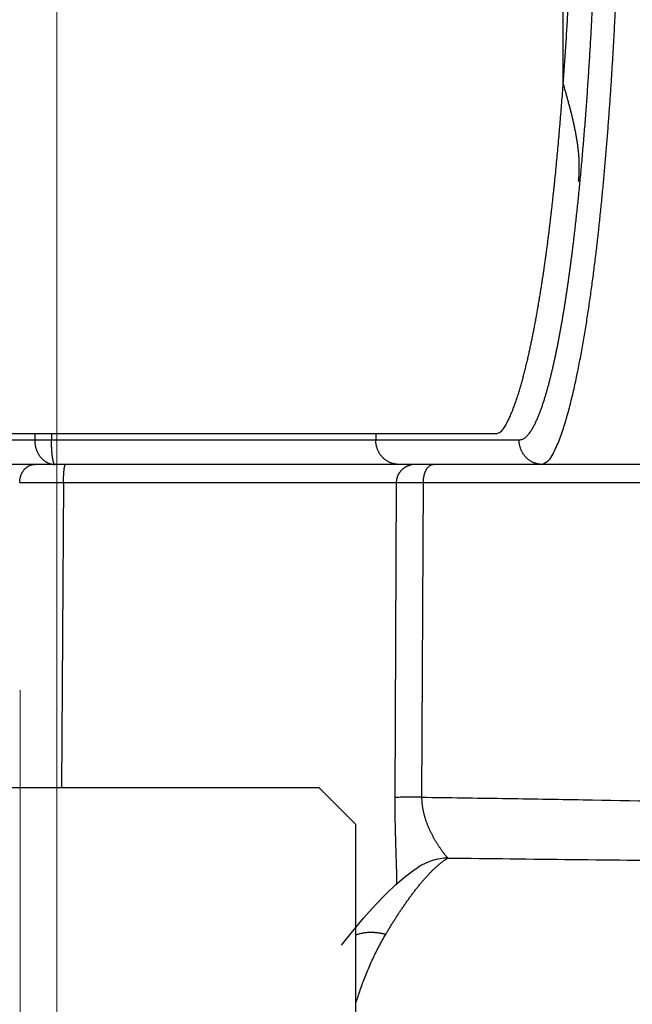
# Model space of a CAD drawing. Header units: millimetres. Extents: x 0 to 840, y 0 to 594.
# Tile 74 of 148: x 393.29 to 398.31, y 358.14 to 366.21. Entities that reach past the tile are written whole.
import ezdxf

# ---------------------------------------------------------------- set-up
doc = ezdxf.new("R2010")
doc.units = ezdxf.units.MM
doc.header["$LTSCALE"] = 0.36378
doc.linetypes.add('CENTER', pattern=[50.8, 31.75, -6.35, 6.35, -6.35])
doc.layers.add('NoLayerName_001', color=7, linetype='Continuous')
doc.styles.get("Standard").update_dxf_attribs({"font": 'txt', "bigfont": 'extfont2'})
doc.dimstyles.get("Standard").update_dxf_attribs({"dimtxt": 2.5, "dimasz": 2.5, "dimexe": 1, "dimexo": 1, "dimtad": 1, "dimdec": 3, "dimzin": 0, "dimdsep": 46, "dimtxsty": 'Standard', "dimcen": 2.5, "dimadec": 3, "dimazin": 0, "dimtfac": 0.75, "dimtdec": 3, "dimtmove": 0, "dimatfit": 3, "dimfxl": 1, "dimarcsym": 0})

# ---------------------------------------------------------------- blocks, each defined once
blk = doc.blocks.new('_OPEN30')
at = {"color": 0, "linetype": 'ByBlock', "lineweight": -2}
for p, q in [((-1, 0.267949), (0, 0)), ((0, 0), (-1, -0.267949)), ((0, 0), (-1, 0))]:
    blk.add_line(p, q, dxfattribs=at)
blk = doc.blocks.new('*D70')
at = {"layer": 'Defpoints', "color": 0}
for p in [(393.5971, 395.2247), (393.5971, 338.419), (489.1971, 324.6843)]:
    blk.add_point(p, dxfattribs=at)
at = {"layer": 'NoLayerName_001', "color": 0, "linetype": 'Continuous', "lineweight": 13}
for p, q in [((393.5971, 340.419), (393.5971, 397.2247)), ((489.1971, 326.6843), (489.1971, 397.2247)), ((486.1971, 395.2247), (396.5971, 395.2247))]:
    blk.add_line(p, q, dxfattribs=at)
at = {"layer": 'NoLayerName_001', "color": 0, "lineweight": 13, "xscale": 3, "yscale": 3, "zscale": 3, "rotation": 180}
blk.add_blockref('_OPEN30', (393.5971, 395.2247), dxfattribs=at)
at = {"layer": 'NoLayerName_001', "color": 0, "lineweight": 13, "xscale": 3, "yscale": 3, "zscale": 3}
blk.add_blockref('_OPEN30', (489.1971, 395.2247), dxfattribs=at)
at = {"layer": 'NoLayerName_001', "color": 0, "lineweight": 13, "insert": (441.3971, 400.7247), "char_height": 7, "attachment_point": 5}
blk.add_mtext('\\W0.8000;ＬＭ', dxfattribs=at)
blk = doc.blocks.new('*D71')
at = {"layer": 'Defpoints', "color": 0}
for p in [(489.1971, 408.2908), (489.1971, 338.419), (333.0971, 336.611)]:
    blk.add_point(p, dxfattribs=at)
at = {"layer": 'NoLayerName_001', "color": 0, "linetype": 'Continuous', "lineweight": 13}
for p, q in [((333.0971, 338.611), (333.0971, 410.2908)), ((489.1971, 340.419), (489.1971, 410.2908)), ((336.0971, 408.2908), (486.1971, 408.2908))]:
    blk.add_line(p, q, dxfattribs=at)
at = {"layer": 'NoLayerName_001', "color": 0, "lineweight": 13, "xscale": 3, "yscale": 3, "zscale": 3, "rotation": 180}
blk.add_blockref('_OPEN30', (333.0971, 408.2908), dxfattribs=at)
at = {"layer": 'NoLayerName_001', "color": 0, "lineweight": 13, "xscale": 3, "yscale": 3, "zscale": 3}
blk.add_blockref('_OPEN30', (489.1971, 408.2908), dxfattribs=at)
at = {"layer": 'NoLayerName_001', "color": 0, "lineweight": 13, "insert": (411.1471, 413.7908), "char_height": 7, "attachment_point": 5}
blk.add_mtext('\\W0.8000;ＬＬ', dxfattribs=at)
blk = doc.blocks.new('*D72')
at = {"layer": 'Defpoints', "color": 0}
for p in [(333.0971, 420.1604), (333.0971, 336.611), (529.1971, 287.419)]:
    blk.add_point(p, dxfattribs=at)
at = {"layer": 'NoLayerName_001', "color": 0, "linetype": 'Continuous', "lineweight": 13}
for p, q in [((333.0971, 338.611), (333.0971, 422.1604)), ((529.1971, 289.419), (529.1971, 422.1604)), ((526.1971, 420.1604), (336.0971, 420.1604))]:
    blk.add_line(p, q, dxfattribs=at)
at = {"layer": 'NoLayerName_001', "color": 0, "lineweight": 13, "xscale": 3, "yscale": 3, "zscale": 3, "rotation": 180}
blk.add_blockref('_OPEN30', (333.0971, 420.1604), dxfattribs=at)
at = {"layer": 'NoLayerName_001', "color": 0, "lineweight": 13, "xscale": 3, "yscale": 3, "zscale": 3}
blk.add_blockref('_OPEN30', (529.1971, 420.1604), dxfattribs=at)
at = {"layer": 'NoLayerName_001', "color": 0, "lineweight": 13, "insert": (431.1471, 425.6604), "char_height": 7, "attachment_point": 5}
blk.add_mtext('\\W0.8000;Ｌ', dxfattribs=at)
blk = doc.blocks.new('*D73')
at = {"layer": 'Defpoints', "color": 0}
for p in [(360.5971, 395.2247), (360.5971, 338.565), (393.5971, 338.419)]:
    blk.add_point(p, dxfattribs=at)
at = {"layer": 'NoLayerName_001', "color": 0, "linetype": 'Continuous', "lineweight": 13}
for p, q in [((360.5971, 340.565), (360.5971, 397.2247)), ((393.5971, 340.419), (393.5971, 397.2247)), ((390.5971, 395.2247), (363.5971, 395.2247))]:
    blk.add_line(p, q, dxfattribs=at)
at = {"layer": 'NoLayerName_001', "color": 0, "lineweight": 13, "xscale": 3, "yscale": 3, "zscale": 3, "rotation": 180}
blk.add_blockref('_OPEN30', (360.5971, 395.2247), dxfattribs=at)
at = {"layer": 'NoLayerName_001', "color": 0, "lineweight": 13, "xscale": 3, "yscale": 3, "zscale": 3}
blk.add_blockref('_OPEN30', (393.5971, 395.2247), dxfattribs=at)
at = {"layer": 'NoLayerName_001', "color": 0, "lineweight": 13, "insert": (377.0971, 400.7247), "char_height": 7, "attachment_point": 5}
blk.add_mtext('\\W0.8000;33', dxfattribs=at)

msp = doc.modelspace()

# ---------------------------------------------------------------- linework, layer by layer
at = {"layer": 'NoLayerName_001', "color": 8, "linetype": 'Continuous', "lineweight": 25}
for p, q in [((397.7471, 365.6865), (397.7471, 368.819)), ((391.3971, 362.769), (397.3852, 362.769)), ((393.4147, 362.819), (393.4147, 362.769)), ((393.5524, 362.819), (393.5523, 362.7689)), ((396.2101, 362.819), (396.2101, 362.769)), ((393.2915, 362.4203), (393.6508, 362.4198)), ((393.6508, 362.4198), (393.6343, 359.919)), ((393.6508, 362.4198), (396.3804, 362.4198)), ((396.3687, 359.84), (396.3804, 362.4198)), ((396.5886, 359.8418), (396.6, 362.4203)), ((396.6, 362.4203), (409.7941, 362.4203))]:
    msp.add_line(p, q, dxfattribs=at)
at = {"layer": 'NoLayerName_001', "color": 7, "linetype": 'Continuous', "lineweight": 25}
for p, q in [((397.1964, 362.819), (389.3946, 362.819)), ((415.1971, 362.569), (391.4459, 362.569)), ((395.7466, 359.919), (390.8466, 359.919)), ((396.0466, 359.619), (395.7466, 359.919)), ((396.0466, 357.219), (396.0466, 359.619)), ((396.5582, 359.269), (396.5575, 359.2686)), ((395.9287, 358.6285), (395.9285, 358.6282))]:
    msp.add_line(p, q, dxfattribs=at)
at = {"layer": 'NoLayerName_001', "color": 8, "linetype": 'CENTER', "lineweight": 13}
msp.add_line((393.2966, 354.5976), (393.2966, 360.7191), dxfattribs=at)
at = {"layer": 'NoLayerName_001', "color": 7, "linetype": 'Continuous', "lineweight": 25}
msp.add_lwpolyline([(395.9285, 358.6282), (396.0075, 358.7281), (396.1109, 358.8514), (396.2063, 358.9577), (396.2937, 359.0482), (396.3731, 359.1238), (396.4459, 359.1869), (396.515, 359.2398), (396.5582, 359.269)], dxfattribs=at)
at = {"layer": 'NoLayerName_001', "color": 8, "linetype": 'Continuous', "lineweight": 25}
for centre, radius, start, end in [((373.4128, 367.2453), 24.5853, 354.53947, 354.85403), ((374.9921, 367.0943), 22.9988, 354.22099, 354.53972), ((396.5296, 362.4207), 0.1483, 90.04989, 101.31366), ((396.8153, 358.8624), 0.4811, 91.68127, 122.30619)]:
    msp.add_arc(centre, radius, start, end, dxfattribs=at)
for points, knots in [([(397.7472, 365.6888), (397.7509, 365.7409), (397.7584, 365.845), (397.7687, 366.0013), (397.7783, 366.1577), (397.7872, 366.314), (397.7955, 366.4705), (397.8031, 366.6269), (397.8102, 366.7834), (397.8166, 366.9399), (397.8225, 367.0964), (397.8278, 367.253), (397.8326, 367.4095), (397.8369, 367.5661), (397.8406, 367.7227), (397.8439, 367.8793), (397.8466, 368.0359), (397.8488, 368.1925), (397.8505, 368.3492), (397.8518, 368.5058), (397.8525, 368.6624), (397.8526, 368.7668), (397.8527, 368.819)], [0, 0, 0, 0, 0.156626, 0.313253, 0.469884, 0.626517, 0.783153, 0.939791, 1.096432, 1.253074, 1.409716, 1.566357, 1.722997, 1.879634, 2.036269, 2.192903, 2.349535, 2.506166, 2.662796, 2.819424, 2.976051, 3.132677, 3.132677, 3.132677, 3.132677]), ([(398.086, 364.9816), (398.0879, 365.0029), (398.0917, 365.0455), (398.0971, 365.1094), (398.1024, 365.1733), (398.1075, 365.2372), (398.1126, 365.3012), (398.1174, 365.3651), (398.1222, 365.4291), (398.1268, 365.493), (398.1313, 365.557), (398.1357, 365.621), (398.1399, 365.685), (398.1441, 365.749), (398.1481, 365.813), (398.1533, 365.8983), (398.1595, 366.005), (398.1665, 366.1331), (398.1731, 366.2612), (398.1793, 366.3893), (398.1851, 366.5174), (398.1904, 366.6456), (398.1954, 366.7738), (398.2001, 366.9019), (398.2043, 367.0301), (398.2082, 367.1583), (398.2118, 367.2866), (398.215, 367.4148), (398.2178, 367.543), (398.2203, 367.6712), (398.2224, 367.7995), (398.2243, 367.9277), (398.2258, 368.056), (398.2269, 368.1843), (398.2277, 368.3125), (398.2282, 368.4408), (398.2283, 368.5263), (398.2283, 368.569)], [0, 0, 0, 0, 0.064131, 0.128263, 0.192394, 0.256525, 0.320656, 0.384788, 0.448919, 0.51305, 0.577181, 0.641312, 0.705443, 0.769574, 0.833705, 0.897836, 1.026098, 1.154361, 1.282624, 1.410887, 1.539151, 1.667415, 1.795679, 1.923943, 2.052206, 2.18047, 2.308733, 2.436995, 2.565258, 2.693522, 2.821785, 2.950048, 3.078312, 3.206575, 3.334838, 3.463101, 3.591362, 3.591362, 3.591362, 3.591362]), ([(397.899, 365.0402), (397.9012, 365.0646), (397.9056, 365.1135), (397.9118, 365.1867), (397.9179, 365.26), (397.9238, 365.3334), (397.9295, 365.4067), (397.9351, 365.48), (397.9404, 365.5534), (397.9456, 365.6268), (397.9506, 365.7001), (397.9555, 365.7735), (397.9602, 365.8469), (397.9647, 365.9204), (397.9691, 365.9938), (397.9733, 366.0672), (397.9774, 366.1407), (397.9813, 366.2141), (397.9851, 366.2876), (397.9887, 366.361), (397.9922, 366.4345), (397.9944, 366.4835), (397.9956, 366.508)], [0, 0, 0, 0, 0.073551, 0.147102, 0.220653, 0.294205, 0.367757, 0.441309, 0.514862, 0.588416, 0.66197, 0.735524, 0.809079, 0.882634, 0.956189, 1.029744, 1.103299, 1.176854, 1.250408, 1.323962, 1.397514, 1.471066, 1.471066, 1.471066, 1.471066]), ([(397.6047, 364.2775), (397.6065, 364.2905), (397.6101, 364.3166), (397.6153, 364.3557), (397.6204, 364.3949), (397.6254, 364.434), (397.6303, 364.4732), (397.6352, 364.5123), (397.6399, 364.5515), (397.6446, 364.5907), (397.6491, 364.6299), (397.6536, 364.6691), (397.658, 364.7083), (397.6623, 364.7476), (397.6666, 364.7868), (397.6708, 364.826), (397.6749, 364.8653), (397.6802, 364.9176), (397.6868, 364.9831), (397.6944, 365.0616), (397.7017, 365.1402), (397.7088, 365.2188), (397.7157, 365.2975), (397.7223, 365.3761), (397.7287, 365.4548), (397.7349, 365.5335), (397.741, 365.6122), (397.7448, 365.6646), (397.7467, 365.6909)], [0, 0, 0, 0, 0.039465, 0.078929, 0.118393, 0.157858, 0.197322, 0.236786, 0.276251, 0.315715, 0.35518, 0.394644, 0.434109, 0.473573, 0.513038, 0.552502, 0.591966, 0.631431, 0.710359, 0.789287, 0.868215, 0.947143, 1.026071, 1.104999, 1.183927, 1.262855, 1.341782, 1.42071, 1.42071, 1.42071, 1.42071]), ([(397.8725, 364.8868), (397.8735, 364.8976), (397.8757, 364.9193), (397.8776, 364.9519), (397.8786, 364.9846), (397.8787, 365.0173), (397.8779, 365.05), (397.8762, 365.0827), (397.8738, 365.1153), (397.8705, 365.1478), (397.8666, 365.1803), (397.862, 365.2126), (397.8568, 365.2449), (397.8511, 365.2771), (397.8448, 365.3092), (397.8381, 365.3412), (397.8311, 365.3732), (397.8236, 365.405), (397.8159, 365.4367), (397.8079, 365.4684), (397.7996, 365.5), (397.7912, 365.5316), (397.7826, 365.5631), (397.7738, 365.5945), (397.7621, 365.6364), (397.7531, 365.6679), (397.7472, 365.6888)], [0, 0, 0, 0, 0.0326657, 0.0653486, 0.0980466, 0.1307541, 0.1634626, 0.1961608, 0.228844, 0.2615219, 0.294203, 0.3268921, 0.3595911, 0.392299, 0.425012, 0.4577243, 0.4904276, 0.5231149, 0.5557892, 0.5884545, 0.6211142, 0.6537708, 0.6864261, 0.7190812, 0.7517369, 0.8170514, 0.8170514, 0.8170514, 0.8170514]), ([(397.5732, 362.569), (397.5914, 362.5802), (397.6333, 362.5965), (397.6633, 362.6564), (397.6922, 362.7128), (397.716, 362.7727), (397.7378, 362.8329), (397.7576, 362.894), (397.7758, 362.9554), (397.793, 363.0172), (397.8091, 363.0793), (397.8243, 363.1416), (397.8387, 363.2042), (397.8524, 363.2668), (397.8655, 363.3296), (397.8781, 363.3925), (397.8901, 363.4555), (397.9017, 363.5186), (397.9128, 363.5818), (397.9235, 363.645), (397.9339, 363.7083), (397.9439, 363.7716), (397.9536, 363.835), (397.9629, 363.8985), (397.972, 363.962), (397.9808, 364.0255), (397.9893, 364.0891), (397.9975, 364.1527), (398.0056, 364.2163), (398.0134, 364.2799), (398.0209, 364.3436), (398.0283, 364.4073), (398.0354, 364.4711), (398.0424, 364.5348), (398.0491, 364.5986), (398.0557, 364.6624), (398.0621, 364.7262), (398.0684, 364.79), (398.0744, 364.8539), (398.0803, 364.9177), (398.0841, 364.9603), (398.086, 364.9816)], [0, 0, 0, 0, 0.064076, 0.127931, 0.192181, 0.256277, 0.320424, 0.384562, 0.448701, 0.512836, 0.576975, 0.641121, 0.705273, 0.769426, 0.833572, 0.897711, 0.961846, 1.025978, 1.09011, 1.154242, 1.218374, 1.282506, 1.346639, 1.410773, 1.474907, 1.539041, 1.603173, 1.667306, 1.731438, 1.795569, 1.859701, 1.923833, 1.987964, 2.052096, 2.116227, 2.180359, 2.244491, 2.308622, 2.372754, 2.436885, 2.501016, 2.501016, 2.501016, 2.501016]), ([(397.7557, 363.8515), (397.7573, 363.8614), (397.7605, 363.8812), (397.7652, 363.911), (397.7698, 363.9408), (397.7743, 363.9706), (397.7788, 364.0004), (397.7831, 364.0303), (397.7875, 364.0601), (397.7917, 364.0899), (397.7959, 364.1198), (397.8, 364.1497), (397.8041, 364.1796), (397.8081, 364.2094), (397.812, 364.2393), (397.8159, 364.2692), (397.8197, 364.2991), (397.8235, 364.3291), (397.8272, 364.359), (397.8321, 364.3989), (397.8381, 364.4488), (397.845, 364.5087), (397.8518, 364.5686), (397.8584, 364.6285), (397.8648, 364.6885), (397.87, 364.7385), (397.873, 364.7685), (397.874, 364.7785)], [0, 0, 0, 0, 0.0301501, 0.0603002, 0.0904502, 0.1206003, 0.1507505, 0.1809009, 0.2110513, 0.2412019, 0.2713526, 0.3015034, 0.3316543, 0.3618051, 0.391956, 0.422107, 0.4522581, 0.4824093, 0.5125605, 0.5427119, 0.6030148, 0.663318, 0.7236211, 0.783924, 0.8442261, 0.9045271, 0.934677, 0.934677, 0.934677, 0.934677]), ([(397.1966, 362.819), (397.2084, 362.8244), (397.2357, 362.8315), (397.2592, 362.866), (397.2805, 362.8994), (397.2984, 362.9346), (397.3148, 362.9705), (397.3299, 363.007), (397.3439, 363.0439), (397.3572, 363.081), (397.3697, 363.1185), (397.3817, 363.1561), (397.3931, 363.1939), (397.404, 363.2318), (397.4145, 363.2698), (397.4246, 363.308), (397.4344, 363.3462), (397.4438, 363.3845), (397.453, 363.4229), (397.4619, 363.4614), (397.4705, 363.4999), (397.4789, 363.5385), (397.487, 363.5771), (397.4949, 363.6157), (397.5027, 363.6544), (397.5102, 363.6932), (397.5175, 363.732), (397.5247, 363.7708), (397.5317, 363.8096), (397.5386, 363.8485), (397.5452, 363.8874), (397.5518, 363.9263), (397.5582, 363.9652), (397.5644, 364.0042), (397.5705, 364.0432), (397.5765, 364.0822), (397.5824, 364.1212), (397.5882, 364.1603), (397.5938, 364.1993), (397.5993, 364.2384), (397.6029, 364.2645), (397.6047, 364.2775)], [0, 0, 0, 0, 0.038973, 0.080569, 0.119579, 0.159024, 0.19862, 0.238047, 0.277491, 0.316972, 0.356448, 0.395916, 0.435383, 0.474849, 0.514315, 0.553781, 0.593247, 0.632713, 0.672179, 0.711645, 0.751109, 0.790574, 0.830039, 0.869504, 0.908969, 0.948434, 0.9879, 1.027366, 1.066833, 1.1063, 1.145768, 1.185236, 1.224704, 1.264171, 1.303638, 1.343104, 1.382569, 1.422034, 1.461499, 1.500963, 1.540428, 1.540428, 1.540428, 1.540428]), ([(397.3852, 362.769), (397.395, 362.7713), (397.4156, 362.7733), (397.4402, 362.7924), (397.4611, 362.814), (397.479, 362.8384), (397.495, 362.864), (397.5095, 362.8904), (397.5228, 362.9175), (397.5351, 362.9451), (397.5467, 362.9729), (397.5577, 363.001), (397.568, 363.0294), (397.5779, 363.0578), (397.5873, 363.0865), (397.5964, 363.1152), (397.6051, 363.1441), (397.6135, 363.1731), (397.6216, 363.2021), (397.6294, 363.2312), (397.637, 363.2604), (397.6444, 363.2896), (397.6516, 363.3189), (397.6586, 363.3483), (397.6654, 363.3776), (397.672, 363.407), (397.6785, 363.4365), (397.6848, 363.466), (397.6909, 363.4955), (397.6969, 363.5251), (397.7028, 363.5546), (397.7086, 363.5842), (397.7142, 363.6138), (397.7198, 363.6435), (397.7252, 363.6731), (397.7305, 363.7028), (397.7358, 363.7325), (397.7409, 363.7622), (397.7459, 363.792), (397.7509, 363.8217), (397.7541, 363.8415), (397.7557, 363.8515)], [0, 0, 0, 0, 0.030125, 0.060288, 0.090454, 0.120614, 0.150775, 0.180931, 0.211107, 0.241296, 0.271469, 0.301626, 0.331776, 0.361926, 0.392076, 0.422229, 0.452383, 0.482537, 0.51269, 0.542841, 0.572992, 0.603143, 0.633293, 0.663444, 0.693594, 0.723746, 0.753899, 0.784052, 0.814206, 0.84436, 0.874514, 0.904668, 0.934821, 0.964973, 0.995124, 1.025275, 1.055426, 1.085576, 1.115726, 1.145877, 1.176027, 1.176027, 1.176027, 1.176027]), ([(393.4147, 362.769), (393.4147, 362.7663), (393.4147, 362.7609), (393.4152, 362.7528), (393.4159, 362.7447), (393.4168, 362.7366), (393.4181, 362.7285), (393.4196, 362.7205), (393.4214, 362.7125), (393.4235, 362.7046), (393.4259, 362.6968), (393.4285, 362.6891), (393.4314, 362.6815), (393.4346, 362.674), (393.438, 362.6666), (393.4418, 362.6593), (393.4458, 362.6522), (393.4501, 362.6453), (393.4547, 362.6386), (393.4596, 362.632), (393.4647, 362.6257), (393.4701, 362.6196), (393.4758, 362.6137), (393.4818, 362.6082), (393.488, 362.6029), (393.4945, 362.5979), (393.5013, 362.5933), (393.5083, 362.589), (393.5155, 362.5851), (393.5228, 362.5816), (393.5303, 362.5784), (393.5355, 362.5767), (393.5381, 362.5758)], [0, 0, 0, 0, 0.0081302, 0.016269, 0.0244152, 0.0325673, 0.0407238, 0.0488835, 0.057045, 0.0652069, 0.0733682, 0.0815275, 0.089684, 0.0978373, 0.1059881, 0.1141374, 0.1222874, 0.1304409, 0.1385992, 0.1467598, 0.1549209, 0.1630817, 0.1712431, 0.1794072, 0.1875779, 0.195759, 0.2039461, 0.2121324, 0.2203118, 0.2284793, 0.236631, 0.244765, 0.244765, 0.244765, 0.244765]), ([(393.5805, 362.569), (393.5788, 362.5701), (393.575, 362.5717), (393.5723, 362.5773), (393.5701, 362.5827), (393.5685, 362.5882), (393.5669, 362.5938), (393.5656, 362.5995), (393.5643, 362.6052), (393.5632, 362.611), (393.5622, 362.6168), (393.5613, 362.6227), (393.5604, 362.6285), (393.5596, 362.6344), (393.5589, 362.6402), (393.5582, 362.6461), (393.5576, 362.6519), (393.5571, 362.6577), (393.5565, 362.6636), (393.556, 362.6694), (393.5556, 362.6752), (393.5552, 362.6811), (393.5548, 362.6869), (393.5545, 362.6927), (393.5541, 362.6986), (393.5539, 362.7044), (393.5536, 362.7103), (393.5533, 362.7161), (393.5531, 362.722), (393.5529, 362.7278), (393.5528, 362.7337), (393.5526, 362.7396), (393.5525, 362.7454), (393.5524, 362.7513), (393.5524, 362.7572), (393.5523, 362.763), (393.5523, 362.7669), (393.5523, 362.7689)], [0, 0, 0, 0, 0.0058321, 0.0119408, 0.0177098, 0.0234569, 0.0292516, 0.0350889, 0.0409615, 0.0468608, 0.0527767, 0.0586984, 0.0646142, 0.0705154, 0.0764028, 0.0822786, 0.0881447, 0.0940029, 0.0998553, 0.1057034, 0.1115491, 0.1173939, 0.1232395, 0.1290873, 0.1349386, 0.1407931, 0.1466504, 0.1525101, 0.1583718, 0.1642349, 0.1700991, 0.175964, 0.181829, 0.1876938, 0.1935579, 0.1994207, 0.205282, 0.205282, 0.205282, 0.205282]), ([(396.398, 362.569), (396.3947, 362.5691), (396.3879, 362.5692), (396.3778, 362.5702), (396.3678, 362.5716), (396.3578, 362.5737), (396.348, 362.5763), (396.3383, 362.5794), (396.3288, 362.5831), (396.3195, 362.5873), (396.3105, 362.592), (396.3017, 362.5972), (396.2933, 362.6029), (396.2852, 362.609), (396.2774, 362.6155), (396.27, 362.6225), (396.263, 362.6298), (396.2563, 362.6375), (396.2501, 362.6455), (396.2443, 362.6538), (396.239, 362.6625), (396.234, 362.6713), (396.2295, 362.6805), (396.2255, 362.6898), (396.2219, 362.6993), (396.2188, 362.709), (396.2161, 362.7188), (396.2139, 362.7287), (396.2122, 362.7388), (396.211, 362.7488), (396.2102, 362.7589), (396.2102, 362.7657), (396.2101, 362.769)], [0, 0, 0, 0, 0.0101052, 0.020238, 0.0303941, 0.0405683, 0.0507538, 0.0609437, 0.0711307, 0.0813088, 0.0914782, 0.1016418, 0.1118013, 0.1219574, 0.1321102, 0.1422591, 0.1524037, 0.1625453, 0.172688, 0.1828343, 0.1929859, 0.2031433, 0.2133062, 0.2234736, 0.233644, 0.2438154, 0.2539846, 0.264148, 0.274302, 0.2844424, 0.2945656, 0.3046681, 0.3046681, 0.3046681, 0.3046681]), ([(397.5732, 362.569), (397.5698, 362.5691), (397.5631, 362.5692), (397.553, 362.5702), (397.5429, 362.5716), (397.533, 362.5737), (397.5231, 362.5763), (397.5134, 362.5794), (397.5039, 362.5831), (397.4946, 362.5873), (397.4856, 362.592), (397.4769, 362.5972), (397.4684, 362.6029), (397.4603, 362.609), (397.4526, 362.6155), (397.4451, 362.6225), (397.4381, 362.6298), (397.4315, 362.6375), (397.4253, 362.6455), (397.4195, 362.6538), (397.4141, 362.6625), (397.4092, 362.6713), (397.4047, 362.6805), (397.4006, 362.6898), (397.397, 362.6993), (397.3939, 362.709), (397.3913, 362.7188), (397.3891, 362.7287), (397.3874, 362.7388), (397.3862, 362.7488), (397.3854, 362.7589), (397.3853, 362.7657), (397.3852, 362.769)], [0, 0, 0, 0, 0.0101052, 0.020238, 0.0303941, 0.0405683, 0.0507538, 0.0609437, 0.0711307, 0.0813088, 0.0914782, 0.1016418, 0.1118013, 0.1219574, 0.1321102, 0.1422591, 0.1524037, 0.1625453, 0.172688, 0.1828343, 0.1929859, 0.2031433, 0.2133062, 0.2234736, 0.233644, 0.2438154, 0.2539846, 0.264148, 0.274302, 0.2844424, 0.2945656, 0.3046681, 0.3046681, 0.3046681, 0.3046681]), ([(393.2915, 362.4203), (393.2916, 362.4227), (393.2916, 362.4275), (393.2921, 362.4346), (393.2929, 362.4417), (393.2939, 362.4488), (393.2953, 362.4558), (393.2969, 362.4628), (393.2988, 362.4697), (393.301, 362.4765), (393.3035, 362.4833), (393.3063, 362.4899), (393.3093, 362.4964), (393.3127, 362.5027), (393.3163, 362.5089), (393.3202, 362.5148), (393.3244, 362.5206), (393.3289, 362.5262), (393.3337, 362.5315), (393.3388, 362.5366), (393.3441, 362.5414), (393.3497, 362.5459), (393.3555, 362.5501), (393.3616, 362.5539), (393.3679, 362.5574), (393.3744, 362.5604), (393.3812, 362.563), (393.388, 362.5652), (393.395, 362.5669), (393.4021, 362.5681), (393.4092, 362.5689), (393.414, 362.569), (393.4164, 362.569)], [0, 0, 0, 0, 0.0071276, 0.0142669, 0.0214153, 0.0285705, 0.0357304, 0.0428934, 0.0500581, 0.0572236, 0.0643896, 0.0715544, 0.0787165, 0.0858752, 0.093031, 0.1001852, 0.1073404, 0.1145006, 0.1216685, 0.1288401, 0.1360117, 0.1431817, 0.1503506, 0.1575214, 0.1647002, 0.1718937, 0.1790975, 0.1863022, 0.1934989, 0.2006798, 0.2078387, 0.2149719, 0.2149719, 0.2149719, 0.2149719]), ([(393.5381, 362.5758), (393.539, 362.5755), (393.5408, 362.5749), (393.5436, 362.5741), (393.5463, 362.5734), (393.5491, 362.5727), (393.5519, 362.5721), (393.5548, 362.5715), (393.5576, 362.571), (393.5604, 362.5705), (393.5633, 362.5702), (393.5661, 362.5698), (393.569, 362.5695), (393.5719, 362.5693), (393.5747, 362.5692), (393.5776, 362.5691), (393.5795, 362.5691), (393.5805, 362.569)], [0, 0, 0, 0, 0.00286416, 0.00573257, 0.00860449, 0.01147918, 0.01435595, 0.01723409, 0.02011293, 0.02299182, 0.02587013, 0.02874728, 0.0316227, 0.03449586, 0.03736628, 0.04023353, 0.04309722, 0.04309722, 0.04309722, 0.04309722]), ([(393.6508, 362.4198), (393.6508, 362.4211), (393.6508, 362.4236), (393.6508, 362.4274), (393.6508, 362.4312), (393.6508, 362.435), (393.6509, 362.4388), (393.651, 362.4426), (393.651, 362.4464), (393.6511, 362.4502), (393.6512, 362.454), (393.6513, 362.4578), (393.6515, 362.4616), (393.6516, 362.4654), (393.6517, 362.4692), (393.6519, 362.473), (393.6521, 362.4768), (393.6523, 362.4806), (393.6525, 362.4844), (393.6527, 362.4882), (393.6529, 362.492), (393.6532, 362.4958), (393.6534, 362.4996), (393.6537, 362.5034), (393.654, 362.5072), (393.6543, 362.5109), (393.6547, 362.5147), (393.6551, 362.5185), (393.6554, 362.5223), (393.6559, 362.526), (393.6563, 362.5298), (393.6568, 362.5336), (393.6573, 362.5373), (393.6579, 362.5411), (393.6585, 362.5449), (393.6592, 362.5486), (393.66, 362.5524), (393.6609, 362.556), (393.6618, 362.5596), (393.6626, 362.5619), (393.663, 362.5631)], [0, 0, 0, 0, 0.0037988, 0.0075972, 0.0113955, 0.0151935, 0.0189915, 0.0227896, 0.0265878, 0.0303862, 0.0341849, 0.037984, 0.0417837, 0.045584, 0.049385, 0.0531868, 0.0569896, 0.0607934, 0.0645978, 0.0684025, 0.072207, 0.0760111, 0.0798142, 0.0836161, 0.0874163, 0.0912147, 0.0950108, 0.0988043, 0.1025951, 0.1063827, 0.1101684, 0.1139567, 0.117753, 0.1215629, 0.1253924, 0.1292347, 0.1330573, 0.1368252, 0.1405106, 0.1442292, 0.1442292, 0.1442292, 0.1442292]), ([(393.663, 362.5631), (393.6636, 362.5643), (393.6644, 362.567), (393.6668, 362.5683), (393.6678, 362.569)], [0, 0, 0, 0, 0.004049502, 0.007812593, 0.007812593, 0.007812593, 0.007812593]), ([(396.3804, 362.4198), (396.3805, 362.4221), (396.3805, 362.4266), (396.3811, 362.4334), (396.3819, 362.4402), (396.383, 362.447), (396.3844, 362.4536), (396.3861, 362.4603), (396.3881, 362.4668), (396.3904, 362.4732), (396.393, 362.4796), (396.3959, 362.4858), (396.3991, 362.4918), (396.4025, 362.4977), (396.4062, 362.5035), (396.4102, 362.509), (396.4144, 362.5144), (396.4188, 362.5196), (396.4235, 362.5246), (396.4284, 362.5293), (396.4335, 362.5339), (396.4388, 362.5382), (396.4443, 362.5422), (396.45, 362.546), (396.4559, 362.5495), (396.4619, 362.5528), (396.468, 362.5558), (396.4743, 362.5584), (396.4807, 362.5608), (396.4872, 362.5629), (396.4938, 362.5647), (396.4983, 362.5657), (396.5005, 362.5662)], [0, 0, 0, 0, 0.0068031, 0.0136188, 0.0204446, 0.0272779, 0.0341159, 0.040956, 0.0477957, 0.0546328, 0.0614667, 0.0682982, 0.0751276, 0.0819554, 0.0887819, 0.0956075, 0.1024327, 0.1092582, 0.1160844, 0.1229115, 0.1297397, 0.1365694, 0.1434008, 0.1502348, 0.157072, 0.1639121, 0.170753, 0.177592, 0.1844264, 0.1912532, 0.1980696, 0.204873, 0.204873, 0.204873, 0.204873]), ([(396.6, 362.4203), (396.6, 362.4221), (396.6001, 362.4256), (396.6003, 362.4309), (396.6005, 362.4362), (396.6009, 362.4414), (396.6014, 362.4467), (396.602, 362.452), (396.6027, 362.4572), (396.6035, 362.4624), (396.6045, 362.4676), (396.6055, 362.4728), (396.6067, 362.478), (396.608, 362.4831), (396.6093, 362.4883), (396.6109, 362.4933), (396.6125, 362.4984), (396.6143, 362.5033), (396.6162, 362.5083), (396.6183, 362.5131), (396.6206, 362.5179), (396.623, 362.5226), (396.6255, 362.5272), (396.6283, 362.5318), (396.6312, 362.5362), (396.6343, 362.5405), (396.6376, 362.5446), (396.6411, 362.5485), (396.6448, 362.5523), (396.6488, 362.5558), (396.6531, 362.559), (396.6577, 362.5618), (396.6625, 362.5643), (396.6675, 362.5663), (396.6726, 362.5678), (396.6779, 362.5689), (396.6814, 362.5689), (396.6832, 362.569)], [0, 0, 0, 0, 0.0052764, 0.0105549, 0.0158354, 0.0211177, 0.0264017, 0.0316875, 0.0369752, 0.0422649, 0.0475569, 0.0528517, 0.0581497, 0.0634508, 0.0687527, 0.0740534, 0.0793513, 0.0846454, 0.0899355, 0.095222, 0.100506, 0.1057893, 0.1110746, 0.1163616, 0.1216463, 0.1269259, 0.1321997, 0.1374699, 0.1427443, 0.1480394, 0.1533802, 0.1587709, 0.1641785, 0.1695734, 0.1749343, 0.1802526, 0.1855351, 0.1855351, 0.1855351, 0.1855351]), ([(396.3804, 362.4198), (396.3841, 362.4199), (396.3914, 362.42), (396.4024, 362.4201), (396.4134, 362.4202), (396.4792, 362.4203), (396.5415, 362.4203), (396.6, 362.4203)], [0, 0, 0, 0, 0.0109794, 0.0219588, 0.0329383, 0.0439181, 0.2195921, 0.2195921, 0.2195921, 0.2195921]), ([(396.3833, 359.1323), (396.3833, 359.1418), (396.3832, 359.1606), (396.3828, 359.189), (396.3823, 359.2173), (396.3816, 359.2456), (396.3806, 359.2833), (396.3782, 359.3588), (396.3753, 359.4437), (396.3731, 359.5191), (396.3721, 359.5569), (396.3714, 359.5852), (396.3708, 359.6135), (396.3702, 359.6418), (396.3697, 359.6701), (396.3693, 359.6984), (396.369, 359.7268), (396.3688, 359.7551), (396.3687, 359.7834), (396.3686, 359.8117), (396.3687, 359.8306), (396.3687, 359.84)], [0, 0, 0, 0, 0.0283135, 0.0566273, 0.084942, 0.1132576, 0.1415732, 0.198202, 0.3397706, 0.3964021, 0.4247185, 0.4530349, 0.4813513, 0.5096674, 0.5379832, 0.5662985, 0.5946134, 0.6229278, 0.6512419, 0.6795557, 0.7078694, 0.7078694, 0.7078694, 0.7078694]), ([(396.5886, 359.8418), (396.5691, 359.8417), (396.5324, 359.8417), (396.4885, 359.8416), (396.4591, 359.8414), (396.442, 359.8413), (396.42, 359.8411), (396.4005, 359.8408), (396.3834, 359.8406), (396.376, 359.8404), (396.3712, 359.8401), (396.3687, 359.84)], [0, 0, 0, 0, 0.0586492, 0.1099691, 0.1319629, 0.1466245, 0.1612853, 0.1979431, 0.2052766, 0.2126084, 0.2199387, 0.2199387, 0.2199387, 0.2199387]), ([(396.5886, 359.8418), (396.8089, 359.8386), (397.2495, 359.8326), (398.4977, 359.8115), (399.6724, 359.787), (400.7738, 359.7698), (401.2144, 359.764), (401.6549, 359.7594), (402.0955, 359.7563), (402.4627, 359.7549), (402.7565, 359.7546), (402.9768, 359.7548), (403.1236, 359.7552), (403.1971, 359.7554)], [0, 0, 0, 0, 0.66091, 1.32182, 3.745156, 4.185763, 4.62637, 5.066979, 5.507589, 5.9482, 6.168505, 6.388809, 6.609112, 6.609112, 6.609112, 6.609112]), ([(396.6023, 359.721), (396.6015, 359.7246), (396.6, 359.7318), (396.5979, 359.7427), (396.5961, 359.7536), (396.5944, 359.7646), (396.5929, 359.7755), (396.5917, 359.7865), (396.5906, 359.7976), (396.5898, 359.8086), (396.5892, 359.8196), (396.5888, 359.8307), (396.5887, 359.8381), (396.5887, 359.8418)], [0, 0, 0, 0, 0.0110675, 0.0221385, 0.0332121, 0.0442869, 0.0553615, 0.0664348, 0.0775057, 0.0885733, 0.099637, 0.1106959, 0.1217496, 0.1217496, 0.1217496, 0.1217496]), ([(396.8012, 359.3433), (396.7985, 359.3458), (396.7931, 359.3508), (396.786, 359.3593), (396.779, 359.3679), (396.7722, 359.3766), (396.7655, 359.3854), (396.7589, 359.3942), (396.7524, 359.4032), (396.746, 359.4122), (396.7397, 359.4213), (396.7335, 359.4305), (396.7274, 359.4397), (396.7214, 359.4489), (396.7155, 359.4583), (396.7096, 359.4677), (396.7039, 359.4771), (396.6982, 359.4866), (396.6927, 359.4962), (396.6872, 359.5058), (396.6819, 359.5154), (396.6766, 359.5252), (396.6715, 359.535), (396.6665, 359.5448), (396.6616, 359.5547), (396.6568, 359.5647), (396.6521, 359.5747), (396.6476, 359.5848), (396.6432, 359.5949), (396.6389, 359.6051), (396.6348, 359.6154), (396.6308, 359.6257), (396.627, 359.6361), (396.6233, 359.6465), (396.6198, 359.657), (396.6164, 359.6675), (396.6132, 359.6781), (396.6102, 359.6888), (396.6074, 359.6995), (396.6047, 359.7102), (396.6031, 359.7174), (396.6023, 359.721)], [0, 0, 0, 0, 0.0110413, 0.0221176, 0.0331957, 0.0442519, 0.0552956, 0.0663365, 0.0773823, 0.0884332, 0.0994877, 0.1105439, 0.1215999, 0.1326543, 0.1437074, 0.1547594, 0.165811, 0.1768625, 0.1879146, 0.1989674, 0.2100207, 0.2210744, 0.2321283, 0.2431827, 0.2542375, 0.2652931, 0.2763491, 0.2874053, 0.2984614, 0.3095174, 0.3205734, 0.3316296, 0.3426865, 0.3537446, 0.3648035, 0.3758628, 0.3869226, 0.3979828, 0.4090439, 0.4201063, 0.4311707, 0.4311707, 0.4311707, 0.4311707]), ([(396.6358, 359.2012), (396.6383, 359.2039), (396.6432, 359.2092), (396.6507, 359.2171), (396.6583, 359.225), (396.666, 359.2328), (396.6737, 359.2406), (396.6815, 359.2482), (396.6894, 359.2558), (396.6973, 359.2633), (396.7054, 359.2707), (396.7135, 359.278), (396.7217, 359.2852), (396.7301, 359.2923), (396.7385, 359.2993), (396.7471, 359.3062), (396.7557, 359.3128), (396.7645, 359.3194), (396.7735, 359.3257), (396.7825, 359.3318), (396.7917, 359.3377), (396.798, 359.3414), (396.8012, 359.3432)], [0, 0, 0, 0, 0.0109284, 0.0218576, 0.0327873, 0.0437175, 0.0546483, 0.0655799, 0.0765126, 0.0874472, 0.0983843, 0.109325, 0.1202704, 0.1312218, 0.1421775, 0.1531331, 0.1640853, 0.1750317, 0.1859713, 0.1969043, 0.2078325, 0.2187592, 0.2187592, 0.2187592, 0.2187592]), ([(396.8012, 359.3432), (397.4834, 359.336), (398.4214, 359.3248), (399.6153, 359.315), (400.3828, 359.3105), (401.2356, 359.3075), (402.1737, 359.306), (402.8559, 359.3067), (403.1971, 359.3068)], [0, 0, 0, 0, 2.046738, 2.814265, 3.581791, 4.349319, 5.372691, 6.396062, 6.396062, 6.396062, 6.396062]), ([(396.2915, 358.7177), (396.2966, 358.7262), (396.3067, 358.7432), (396.322, 358.7686), (396.3376, 358.794), (396.3533, 358.8192), (396.3692, 358.8443), (396.3853, 358.8693), (396.4016, 358.8942), (396.4181, 358.9189), (396.4348, 358.9435), (396.4517, 358.968), (396.4688, 358.9923), (396.4861, 359.0165), (396.5037, 359.0404), (396.5216, 359.0642), (396.5398, 359.0878), (396.5582, 359.1111), (396.577, 359.1341), (396.5962, 359.1568), (396.6157, 359.1793), (396.6291, 359.1938), (396.6358, 359.2012)], [0, 0, 0, 0, 0.029717, 0.0594351, 0.089154, 0.1188738, 0.1485947, 0.178317, 0.2080412, 0.2377682, 0.2674988, 0.2972342, 0.3269758, 0.3567247, 0.3864774, 0.4162289, 0.4459756, 0.4757149, 0.5054458, 0.5351687, 0.5648858, 0.5946009, 0.5946009, 0.5946009, 0.5946009]), ([(396.2915, 358.7177), (396.2872, 358.7187), (396.2787, 358.7208), (396.2658, 358.7235), (396.2529, 358.7259), (396.2399, 358.728), (396.2269, 358.7298), (396.2138, 358.7312), (396.2007, 358.7322), (396.1875, 358.7329), (396.1743, 358.7332), (396.1612, 358.7331), (396.148, 358.7326), (396.1349, 358.7317), (396.1218, 358.7304), (396.1087, 358.7285), (396.0958, 358.7262), (396.0829, 358.7235), (396.0701, 358.7202), (396.058, 358.7166), (396.0502, 358.7138), (396.0466, 358.7126)], [0, 0, 0, 0, 0.0131368, 0.0262835, 0.0394372, 0.0525954, 0.0657564, 0.0789195, 0.0920845, 0.1052522, 0.1184241, 0.1315988, 0.1447726, 0.1579432, 0.1711097, 0.1842729, 0.1974355, 0.2106021, 0.2237781, 0.2369611, 0.2485498, 0.2485498, 0.2485498, 0.2485498]), ([(396.0466, 358.1525), (396.0511, 358.1667), (396.0613, 358.1992), (396.0783, 358.2496), (396.0975, 358.3035), (396.1177, 358.3571), (396.139, 358.4102), (396.1614, 358.4629), (396.185, 358.5151), (396.2097, 358.5668), (396.2356, 358.6178), (396.2627, 358.6682), (396.282, 358.7011), (396.2915, 358.7177)], [0, 0, 0, 0, 0.0449341, 0.1021616, 0.1593937, 0.2166354, 0.2738933, 0.3311653, 0.3884371, 0.4456968, 0.5029371, 0.5601552, 0.6173535, 0.6173535, 0.6173535, 0.6173535])]:
    msp.add_open_spline(points, degree=3, knots=knots, dxfattribs=at)

# ---------------------------------------------------------------- dimensions: what is measured, and where the dimension line sits
at = {"layer": 'NoLayerName_001', "color": 3, "linetype": 'Continuous', "lineweight": 13}
for base, p1, p2, text, picture, middle in [((333.0971, 420.1604), (529.1971, 287.419), (333.0971, 336.611), '\\W0.8000;Ｌ', '*D72', (431.1471, 420.1604)), ((360.5971, 395.2247), (393.5971, 338.419), (360.5971, 338.565), '\\W0.8000;<>', '*D73', (377.0971, 395.2247)), ((393.5971, 395.2247), (489.1971, 324.6843), (393.5971, 338.419), '\\W0.8000;ＬＭ', '*D70', (441.3971, 395.2247))]:
    dim = msp.add_linear_dim(base=base, p1=p1, p2=p2, angle=180, text=text, dimstyle='Standard', override={"dimtxt": 7, "dimasz": 3, "dimexe": 2, "dimexo": 2, "dimgap": 2, "dimzin": 8, "dimblk": 'OPEN30', "dimclrd": 0, "dimclre": 0, "dimclrt": 0, "dimtp": 0, "dimtm": 0, "dimlwd": 13, "dimlwe": 13}, dxfattribs=at)
    dim.commit()
    dim.dimension.update_dxf_attribs({"geometry": picture, "text_midpoint": middle, "dimtype": 160})
dim = msp.add_linear_dim(base=(489.1971, 408.2908), p1=(333.0971, 336.611), p2=(489.1971, 338.419), text='\\W0.8000;ＬＬ', dimstyle='Standard', override={"dimtxt": 7, "dimasz": 3, "dimexe": 2, "dimexo": 2, "dimgap": 2, "dimzin": 8, "dimblk": 'OPEN30', "dimclrd": 0, "dimclre": 0, "dimclrt": 0, "dimtp": 0, "dimtm": 0, "dimlwd": 13, "dimlwe": 13}, dxfattribs=at)
dim.commit()
dim.dimension.update_dxf_attribs({"geometry": '*D71', "text_midpoint": (411.1471, 408.2908), "dimtype": 160})

doc.saveas('drawing.dxf')
